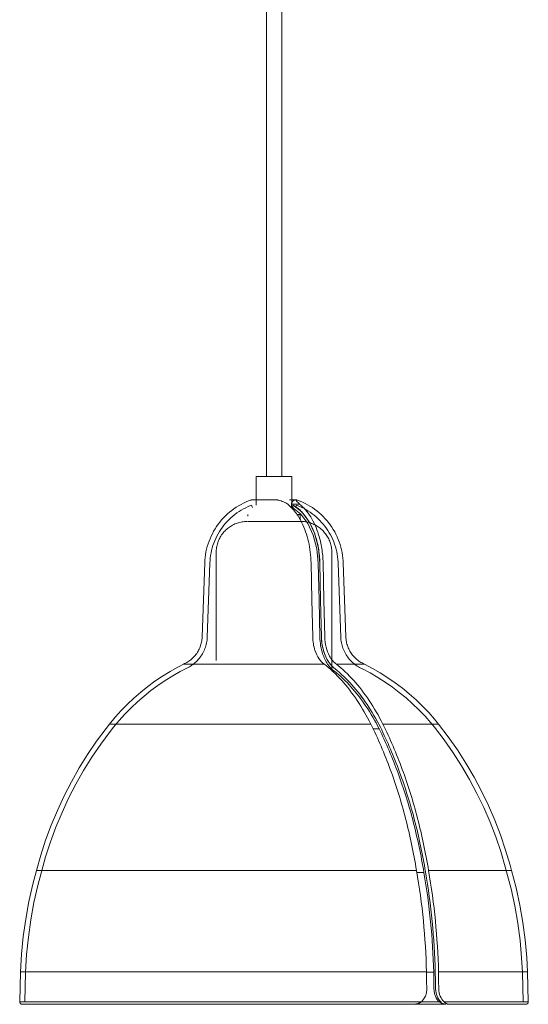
# Model space of a CAD drawing. Header units: millimetres. Extents: x 5395 to 9802, y 581 to 7363.
# Tile 6 of 12: x 6495 to 6693, y 1377 to 1760. Entities that reach past the tile are written whole.
import ezdxf

# ---------------------------------------------------------------- set-up
doc = ezdxf.new("R2010")
doc.units = ezdxf.units.MM
doc.layers.add('Luminarias', color=7, linetype='Continuous', lineweight=20)

# ---------------------------------------------------------------- blocks, each defined once
blk = doc.blocks.new('64255-124-5L - 64314-44-5L SAMBA Black_ribbon beige pendant lamp ø450-5L-802894-Alzado_PDF')
at = {"layer": 'Luminarias', "lineweight": 9}
for p, q in [((6591.11, 1983.84), (6591.11, 1582.5)), ((6597.11, 1582.5), (6597.11, 1983.84)), ((6587.01, 1582.5), (6587.01, 1571.38)), ((6598.39, 1582.5), (6587.01, 1582.5)), ((6600.93, 1582.5), (6598.39, 1582.5)), ((6601.01, 1570.5), (6601.01, 1582.5)), ((6585.3, 1571.31), (6585.65, 1570.38)), ((6601.57, 1570.38), (6600.74, 1570.38)), ((6600.74, 1570.38), (6601.57, 1570.38)), ((6600.83, 1571.25), (6600.83, 1571.78)), ((6603.98, 1571.78), (6600.83, 1571.78)), ((6600.93, 1570.5), (6600.92, 1570.5)), ((6604.8, 1568.7), (6601.47, 1571.31)), ((6602.37, 1570.38), (6602.72, 1571.31)), ((6583.81, 1567.69), (6583.81, 1566.99)), ((6604.09, 1567.69), (6603.08, 1567.69)), ((6604.2, 1565.62), (6604.2, 1567.69)), ((6607.66, 1564.89), (6604.81, 1568.7)), ((6609.86, 1560.11), (6607.66, 1564.88)), ((6611.29, 1554.62), (6609.86, 1560.1)), ((6611.86, 1548.75), (6611.29, 1554.61)), ((6571.51, 1552.89), (6571.51, 1510.84)), ((6616.51, 1506.67), (6616.51, 1552.89)), ((6567.04, 1548.82), (6566.05, 1520.04)), ((6569.04, 1548.75), (6568.05, 1519.97)), ((6619.97, 1519.97), (6618.98, 1548.75)), ((6621.97, 1520.04), (6620.98, 1548.82)), ((6558.96, 1509.39), (6566.49, 1509.39)), ((6566.49, 1509.39), (6613.65, 1509.39)), ((6618.34, 1509.39), (6629.19, 1509.39)), ((6617.64, 1506.67), (6616.7, 1506.67)), ((6530.17, 1486.05), (6544, 1486.05)), ((6544, 1486.05), (6631.71, 1486.05)), ((6636.39, 1486.05), (6657.85, 1486.05)), ((6635.13, 1484.18), (6632.52, 1484.18)), ((6501.54, 1428.99), (6521.84, 1428.99)), ((6521.84, 1428.99), (6649.49, 1428.99)), ((6649.76, 1428.21), (6652.41, 1428.21)), ((6654.17, 1428.99), (6686.33, 1428.99)), ((6495.31, 1389.53), (6495.03, 1377.89)), ((6516.99, 1389.53), (6495.34, 1389.53)), ((6497.31, 1389.47), (6497.03, 1377.84)), ((6653.37, 1389.53), (6516.99, 1389.53)), ((6656.24, 1389.44), (6653.55, 1389.44)), ((6692.53, 1389.53), (6658.05, 1389.53)), ((6690.99, 1377.84), (6690.7, 1389.47)), ((6692.99, 1377.89), (6692.7, 1389.53)), ((6495.05, 1377.89), (6516.77, 1377.89)), ((6516.77, 1377.89), (6651.38, 1377.89)), ((6658.49, 1377.84), (6651.59, 1377.84)), ((6658.49, 1377.84), (6651.59, 1377.84)), ((6658.4, 1377.84), (6659.03, 1377.84)), ((6658.4, 1377.84), (6659.03, 1377.84)), ((6660.23, 1377.89), (6692.75, 1377.89)), ((6661.42, 1376.89), (6662.03, 1376.89))]:
    blk.add_line(p, q, dxfattribs=at)
at = {"layer": 'Luminarias', "lineweight": 9, "flags": 128}
for points in [[(6567.04, 1548.82), (6567.1, 1549.9), (6567.2, 1550.97), (6567.35, 1552.04), (6567.54, 1553.11), (6567.77, 1554.16), (6568.04, 1555.21), (6568.35, 1556.24), (6568.71, 1557.26), (6569.1, 1558.27), (6569.54, 1559.26), (6570.01, 1560.23), (6570.52, 1561.18), (6571.08, 1562.11), (6571.66, 1563.01), (6572.29, 1563.9), (6572.94, 1564.75), (6573.63, 1565.58), (6574.36, 1566.38), (6575.11, 1567.16), (6575.9, 1567.9), (6576.72, 1568.61), (6577.56, 1569.28), (6578.43, 1569.92), (6579.32, 1570.53), (6580.24, 1571.1), (6581.18, 1571.63), (6582.14, 1572.13), (6583.12, 1572.59), (6584.11, 1573), (6584.86, 1573.29)], [(6584.86, 1573.29), (6584.9, 1573.3), (6584.94, 1573.31), (6584.98, 1573.32), (6585.02, 1573.33), (6585.07, 1573.34), (6585.11, 1573.34), (6585.15, 1573.35), (6585.19, 1573.35), (6585.22, 1573.35)], [(6587.15, 1573.35), (6586.93, 1573.35), (6586.73, 1573.35), (6586.54, 1573.35), (6586.36, 1573.35), (6586.19, 1573.35), (6586.04, 1573.35), (6585.9, 1573.35), (6585.77, 1573.35), (6585.65, 1573.35), (6585.55, 1573.35), (6585.46, 1573.35), (6585.38, 1573.35), (6585.32, 1573.35), (6585.27, 1573.35), (6585.24, 1573.35), (6585.22, 1573.35), (6585.22, 1573.35)], [(6585.22, 1573.35), (6585.22, 1573.35), (6585.24, 1573.35), (6585.28, 1573.35), (6585.33, 1573.35), (6585.39, 1573.35), (6585.47, 1573.35), (6585.56, 1573.35), (6585.66, 1573.35), (6585.78, 1573.35), (6585.91, 1573.35), (6586.05, 1573.35), (6586.21, 1573.35), (6586.38, 1573.35), (6586.56, 1573.35), (6586.75, 1573.35), (6586.96, 1573.35), (6587.17, 1573.35), (6587.4, 1573.35)], [(6595.34, 1573.35), (6594.99, 1573.35), (6594.64, 1573.35), (6594.29, 1573.35), (6593.94, 1573.35), (6593.59, 1573.35), (6593.24, 1573.35), (6592.89, 1573.35), (6592.54, 1573.35), (6592.2, 1573.35), (6591.85, 1573.35), (6591.51, 1573.35), (6591.18, 1573.35), (6590.85, 1573.35), (6590.52, 1573.35), (6590.2, 1573.35), (6589.89, 1573.35), (6589.58, 1573.35), (6589.28, 1573.35), (6588.99, 1573.35), (6588.7, 1573.35), (6588.43, 1573.35), (6588.16, 1573.35), (6587.9, 1573.35), (6587.65, 1573.35), (6587.42, 1573.35), (6587.19, 1573.35), (6587.15, 1573.35)], [(6600, 1573.35), (6600.25, 1573.35), (6600.49, 1573.35), (6600.72, 1573.35), (6600.87, 1573.35)], [(6600.87, 1573.35), (6601.08, 1573.35), (6601.29, 1573.35), (6601.48, 1573.35), (6601.66, 1573.35), (6601.83, 1573.35), (6601.98, 1573.35), (6602.12, 1573.35), (6602.25, 1573.35), (6602.37, 1573.35), (6602.47, 1573.35), (6602.56, 1573.35), (6602.63, 1573.35), (6602.69, 1573.35), (6602.74, 1573.35), (6602.78, 1573.35), (6602.8, 1573.35), (6602.8, 1573.35)], [(6602.8, 1573.35), (6602.79, 1573.35), (6602.77, 1573.35), (6602.74, 1573.35), (6602.69, 1573.35), (6602.63, 1573.35), (6602.55, 1573.35), (6602.46, 1573.35), (6602.35, 1573.35), (6602.24, 1573.35), (6602.2, 1573.35)], [(6602.8, 1573.35), (6602.84, 1573.35), (6602.88, 1573.34), (6602.93, 1573.34), (6602.97, 1573.33), (6603.01, 1573.33), (6603.05, 1573.32), (6603.09, 1573.31), (6603.13, 1573.3), (6603.15, 1573.29)], [(6603.15, 1573.29), (6604.16, 1572.9), (6605.15, 1572.47), (6606.13, 1572.01), (6607.08, 1571.5), (6608.02, 1570.96), (6608.93, 1570.38), (6609.82, 1569.76), (6610.68, 1569.11), (6611.51, 1568.43), (6612.32, 1567.71), (6613.1, 1566.96), (6613.85, 1566.18), (6614.56, 1565.37), (6615.25, 1564.53), (6615.9, 1563.67), (6616.51, 1562.78), (6617.09, 1561.87), (6617.63, 1560.93), (6618.13, 1559.98), (6618.6, 1559), (6619.02, 1558.01), (6619.41, 1557), (6619.75, 1555.98), (6620.05, 1554.94), (6620.32, 1553.89), (6620.53, 1552.83), (6620.71, 1551.77), (6620.85, 1550.7), (6620.94, 1549.62), (6620.98, 1548.82)], [(6569.04, 1548.75), (6569.1, 1549.75), (6569.19, 1550.74), (6569.32, 1551.73), (6569.5, 1552.72), (6569.71, 1553.7), (6569.96, 1554.67), (6570.25, 1555.62), (6570.58, 1556.57), (6570.95, 1557.5), (6571.35, 1558.41), (6571.79, 1559.31), (6572.27, 1560.19), (6572.78, 1561.05), (6573.32, 1561.89), (6573.9, 1562.71), (6574.51, 1563.5), (6575.15, 1564.27), (6575.82, 1565.01), (6576.52, 1565.73), (6577.24, 1566.42), (6578, 1567.07), (6578.78, 1567.7), (6579.58, 1568.29), (6580.41, 1568.85), (6581.26, 1569.38), (6582.13, 1569.88), (6583.02, 1570.33), (6583.93, 1570.76), (6584.85, 1571.14), (6585.3, 1571.31)], [(6601.24, 1570.38), (6604.44, 1567.87), (6607.19, 1564.22), (6609.31, 1559.62), (6610.68, 1554.36), (6611.23, 1548.71)], [(6602.72, 1571.31), (6603.65, 1570.95), (6604.56, 1570.54), (6605.46, 1570.1), (6606.34, 1569.62), (6607.2, 1569.11), (6608.04, 1568.57), (6608.86, 1567.99), (6609.65, 1567.38), (6610.41, 1566.73), (6611.16, 1566.06), (6611.87, 1565.36), (6612.55, 1564.63), (6613.21, 1563.88), (6613.83, 1563.09), (6614.43, 1562.29), (6614.99, 1561.46), (6615.51, 1560.61), (6616, 1559.74), (6616.46, 1558.85), (6616.88, 1557.94), (6617.26, 1557.02), (6617.61, 1556.08), (6617.92, 1555.13), (6618.19, 1554.16), (6618.42, 1553.19), (6618.61, 1552.21), (6618.77, 1551.22), (6618.88, 1550.23), (6618.96, 1549.23), (6618.98, 1548.75)], [(6571.51, 1552.89), (6571.52, 1553.37), (6571.55, 1553.86), (6571.59, 1554.34), (6571.66, 1554.82), (6571.75, 1555.29), (6571.85, 1555.77), (6571.98, 1556.24), (6572.12, 1556.7), (6572.28, 1557.16), (6572.46, 1557.61), (6572.66, 1558.05), (6572.88, 1558.48), (6573.11, 1558.91), (6573.36, 1559.32), (6573.62, 1559.73), (6573.9, 1560.12), (6574.2, 1560.51), (6574.51, 1560.88), (6574.84, 1561.24), (6575.18, 1561.58), (6575.54, 1561.91), (6575.9, 1562.23), (6576.28, 1562.53), (6576.67, 1562.81), (6577.08, 1563.08), (6577.49, 1563.34), (6577.91, 1563.58), (6578.35, 1563.8), (6578.79, 1564), (6579.23, 1564.18), (6579.69, 1564.35), (6580.15, 1564.5), (6580.62, 1564.63), (6581.09, 1564.74), (6581.57, 1564.83), (6582.04, 1564.9), (6582.53, 1564.96), (6583.01, 1564.99), (6583.49, 1565.01)], [(6600.5, 1565.01), (6600.17, 1565.01), (6599.83, 1565.01), (6599.49, 1565.01), (6599.13, 1565.01), (6598.76, 1565.01), (6598.39, 1565.01), (6598.01, 1565.01), (6597.62, 1565.01), (6597.23, 1565.01), (6596.83, 1565.01), (6596.43, 1565.01), (6596.03, 1565.01), (6595.62, 1565.01), (6595.21, 1565.01), (6594.79, 1565.01), (6594.38, 1565.01), (6593.96, 1565.01), (6593.55, 1565.01), (6593.13, 1565.01), (6592.72, 1565.01), (6592.31, 1565.01), (6591.9, 1565.01), (6591.5, 1565.01), (6591.1, 1565.01), (6590.7, 1565.01), (6590.31, 1565.01), (6589.92, 1565.01), (6589.54, 1565.01), (6589.17, 1565.01), (6588.81, 1565.01), (6588.45, 1565.01), (6588.11, 1565.01), (6587.77, 1565.01), (6587.44, 1565.01), (6587.13, 1565.01), (6586.82, 1565.01), (6586.53, 1565.01), (6586.25, 1565.01), (6585.98, 1565.01), (6585.72, 1565.01), (6585.48, 1565.01), (6585.25, 1565.01), (6585.03, 1565.01), (6584.83, 1565.01), (6584.64, 1565.01), (6584.47, 1565.01), (6584.31, 1565.01), (6584.17, 1565.01), (6584.05, 1565.01), (6583.94, 1565.01), (6583.85, 1565.01), (6583.77, 1565.01), (6583.71, 1565.01), (6583.66, 1565.01), (6583.64, 1565.01), (6583.63, 1565.01)], [(6583.63, 1565.01), (6583.66, 1565.01), (6583.7, 1565.01), (6583.76, 1565.01), (6583.83, 1565.01), (6583.92, 1565.01), (6584.03, 1565.01), (6584.15, 1565.01), (6584.29, 1565.01), (6584.44, 1565.01), (6584.61, 1565.01), (6584.8, 1565.01), (6585, 1565.01), (6585.21, 1565.01), (6585.44, 1565.01), (6585.68, 1565.01), (6585.93, 1565.01), (6586.2, 1565.01)], [(6604.38, 1565.01), (6604.36, 1565.01), (6604.32, 1565.01), (6604.26, 1565.01), (6604.19, 1565.01), (6604.09, 1565.01), (6603.99, 1565.01), (6603.87, 1565.01), (6603.73, 1565.01), (6603.57, 1565.01), (6603.4, 1565.01), (6603.22, 1565.01), (6603.02, 1565.01), (6602.81, 1565.01), (6602.58, 1565.01), (6602.34, 1565.01), (6602.08, 1565.01), (6601.82, 1565.01), (6601.54, 1565.01), (6601.24, 1565.01), (6600.94, 1565.01), (6600.62, 1565.01), (6600.5, 1565.01)], [(6601.77, 1565.01), (6602.04, 1565.01), (6602.3, 1565.01), (6602.54, 1565.01), (6602.77, 1565.01), (6602.99, 1565.01), (6603.19, 1565.01), (6603.37, 1565.01), (6603.55, 1565.01), (6603.7, 1565.01), (6603.84, 1565.01), (6603.97, 1565.01), (6604.08, 1565.01), (6604.17, 1565.01), (6604.25, 1565.01), (6604.31, 1565.01), (6604.35, 1565.01), (6604.38, 1565.01), (6604.39, 1565.01)], [(6604.64, 1565), (6604.88, 1565), (6605.36, 1564.97), (6605.84, 1564.92), (6606.32, 1564.85), (6606.8, 1564.76), (6607.27, 1564.66), (6607.74, 1564.53), (6608.2, 1564.39), (6608.66, 1564.23), (6609.11, 1564.05), (6609.55, 1563.85), (6609.99, 1563.64), (6610.41, 1563.4), (6610.83, 1563.15), (6611.24, 1562.89), (6611.63, 1562.61), (6612.01, 1562.31), (6612.38, 1562), (6612.74, 1561.67), (6613.09, 1561.33), (6613.42, 1560.98), (6613.73, 1560.61), (6614.03, 1560.23), (6614.32, 1559.84), (6614.59, 1559.43), (6614.84, 1559.02), (6615.08, 1558.6), (6615.3, 1558.17), (6615.5, 1557.73), (6615.69, 1557.28), (6615.85, 1556.82), (6616, 1556.36), (6616.13, 1555.89), (6616.24, 1555.42), (6616.33, 1554.95), (6616.41, 1554.47), (6616.46, 1553.99), (6616.5, 1553.5), (6616.51, 1553.02), (6616.51, 1552.89)], [(6609.07, 1520.04), (6608.75, 1534.43), (6608.44, 1548.82)], [(6611.23, 1548.71), (6611.55, 1534.33), (6611.86, 1519.94)], [(6612.49, 1519.97), (6612.17, 1534.36), (6611.86, 1548.75)], [(6612.49, 1519.97), (6612.17, 1534.36), (6611.86, 1548.75)], [(6613.12, 1548.82), (6613.43, 1534.43), (6613.75, 1520.04)], [(6558.74, 1509.39), (6559.18, 1509.59), (6559.61, 1509.8), (6560.04, 1510.04), (6560.45, 1510.29), (6560.85, 1510.55), (6561.24, 1510.83), (6561.62, 1511.13), (6561.99, 1511.44), (6562.35, 1511.77), (6562.69, 1512.11), (6563.01, 1512.47), (6563.33, 1512.83), (6563.63, 1513.21), (6563.91, 1513.6), (6564.17, 1514.01), (6564.43, 1514.42), (6564.66, 1514.84), (6564.88, 1515.27), (6565.08, 1515.71), (6565.26, 1516.16), (6565.42, 1516.61), (6565.57, 1517.07), (6565.69, 1517.54), (6565.8, 1518.01), (6565.89, 1518.48), (6565.96, 1518.96), (6566.01, 1519.44), (6566.04, 1519.92), (6566.05, 1520.04)], [(6559.59, 1507.57), (6560.1, 1507.81), (6560.6, 1508.06), (6561.09, 1508.34), (6561.57, 1508.63), (6562.04, 1508.94), (6562.5, 1509.27), (6562.94, 1509.62), (6563.36, 1509.99), (6563.78, 1510.37), (6564.17, 1510.77), (6564.55, 1511.19), (6564.92, 1511.62), (6565.26, 1512.06), (6565.59, 1512.52), (6565.9, 1512.99), (6566.19, 1513.47), (6566.46, 1513.96), (6566.71, 1514.47), (6566.94, 1514.98), (6567.15, 1515.5), (6567.34, 1516.03), (6567.5, 1516.57), (6567.65, 1517.11), (6567.77, 1517.66), (6567.87, 1518.21), (6567.95, 1518.77), (6568.01, 1519.33), (6568.05, 1519.89), (6568.05, 1519.97)], [(6619.97, 1519.97), (6620, 1519.41), (6620.05, 1518.85), (6620.13, 1518.29), (6620.23, 1517.74), (6620.35, 1517.19), (6620.49, 1516.65), (6620.66, 1516.11), (6620.84, 1515.58), (6621.05, 1515.05), (6621.27, 1514.54), (6621.52, 1514.03), (6621.79, 1513.54), (6622.08, 1513.06), (6622.38, 1512.58), (6622.71, 1512.12), (6623.05, 1511.68), (6623.41, 1511.25), (6623.79, 1510.83), (6624.18, 1510.43), (6624.59, 1510.04), (6625.02, 1509.67), (6625.46, 1509.32), (6625.91, 1508.99), (6626.38, 1508.67), (6626.85, 1508.38), (6627.34, 1508.1), (6627.84, 1507.84), (6628.35, 1507.61), (6628.43, 1507.57)], [(6621.97, 1520.04), (6621.99, 1519.56), (6622.04, 1519.08), (6622.11, 1518.6), (6622.19, 1518.13), (6622.29, 1517.66), (6622.42, 1517.19), (6622.56, 1516.73), (6622.72, 1516.27), (6622.89, 1515.82), (6623.09, 1515.38), (6623.3, 1514.95), (6623.53, 1514.52), (6623.78, 1514.11), (6624.04, 1513.71), (6624.32, 1513.31), (6624.61, 1512.93), (6624.92, 1512.56), (6625.25, 1512.2), (6625.58, 1511.86), (6625.94, 1511.53), (6626.3, 1511.21), (6626.68, 1510.91), (6627.06, 1510.62), (6627.46, 1510.35), (6627.87, 1510.1), (6628.29, 1509.86), (6628.72, 1509.64), (6629.16, 1509.44), (6629.27, 1509.39)], [(6529.93, 1486.05), (6532.17, 1488.73), (6534.51, 1491.32), (6536.96, 1493.81), (6539.5, 1496.21), (6542.14, 1498.49), (6544.87, 1500.68), (6547.68, 1502.75), (6550.57, 1504.7), (6553.54, 1506.54), (6556.58, 1508.26), (6558.74, 1509.39)], [(6531.49, 1484.81), (6533.68, 1487.43), (6535.97, 1489.95), (6538.36, 1492.39), (6540.85, 1494.73), (6543.43, 1496.96), (6546.09, 1499.09), (6548.84, 1501.12), (6551.67, 1503.03), (6554.57, 1504.82), (6557.54, 1506.5), (6559.59, 1507.57)], [(6628.43, 1507.57), (6631.44, 1505.98), (6634.39, 1504.26), (6637.27, 1502.42), (6640.07, 1500.48), (6642.79, 1498.42), (6645.43, 1496.25), (6647.98, 1493.98), (6650.43, 1491.62), (6652.79, 1489.15), (6655.05, 1486.59), (6656.52, 1484.81)], [(6629.27, 1509.39), (6632.36, 1507.75), (6635.38, 1506), (6638.33, 1504.12), (6641.2, 1502.13), (6643.98, 1500.03), (6646.68, 1497.81), (6649.29, 1495.49), (6651.81, 1493.07), (6654.22, 1490.55), (6656.54, 1487.93), (6658.09, 1486.05)], [(6501.52, 1428.99), (6503.21, 1434.96), (6505.13, 1440.86), (6507.29, 1446.68), (6509.68, 1452.41), (6512.29, 1458.04), (6515.13, 1463.56), (6518.19, 1468.97), (6521.46, 1474.24), (6524.94, 1479.38), (6528.62, 1484.38), (6529.93, 1486.05)], [(6503.45, 1428.47), (6505.11, 1434.36), (6507.01, 1440.19), (6509.14, 1445.94), (6511.5, 1451.59), (6514.08, 1457.15), (6516.88, 1462.6), (6519.9, 1467.93), (6523.13, 1473.14), (6526.57, 1478.21), (6530.2, 1483.15), (6531.49, 1484.81)], [(6656.52, 1484.81), (6660.23, 1479.92), (6663.73, 1474.9), (6667.03, 1469.73), (6670.12, 1464.44), (6673, 1459.03), (6675.66, 1453.51), (6678.09, 1447.89), (6680.3, 1442.17), (6682.28, 1436.37), (6684.02, 1430.5), (6684.57, 1428.47)], [(6658.09, 1486.05), (6661.84, 1481.11), (6665.39, 1476.01), (6668.73, 1470.78), (6671.86, 1465.42), (6674.78, 1459.94), (6677.47, 1454.35), (6679.94, 1448.65), (6682.18, 1442.86), (6684.18, 1436.99), (6685.95, 1431.04), (6686.5, 1428.99)], [(6495.31, 1389.53), (6495.73, 1396.42), (6496.42, 1403.28), (6497.38, 1410.11), (6498.61, 1416.9), (6500.12, 1423.63), (6501.52, 1428.99)], [(6497.31, 1389.47), (6497.72, 1396.27), (6498.4, 1403.06), (6499.35, 1409.81), (6500.58, 1416.51), (6502.06, 1423.17), (6503.45, 1428.47)], [(6684.57, 1428.47), (6686.27, 1421.87), (6687.7, 1415.2), (6688.87, 1408.49), (6689.77, 1401.73), (6690.4, 1394.94), (6690.7, 1389.47)], [(6686.5, 1428.99), (6688.22, 1422.31), (6689.67, 1415.57), (6690.85, 1408.77), (6691.76, 1401.94), (6692.39, 1395.07), (6692.7, 1389.53)], [(6653.47, 1382.85), (6653.42, 1386.19), (6653.37, 1389.53)], [(6656.18, 1389.44), (6656.23, 1386.14), (6656.28, 1382.85)], [(6656.9, 1382.85), (6656.85, 1386.16), (6656.8, 1389.47)], [(6656.9, 1382.85), (6656.85, 1386.16), (6656.8, 1389.47)], [(6658.05, 1389.53), (6658.1, 1386.19), (6658.16, 1382.85)], [(6651.38, 1377.89), (6652.26, 1378.84), (6652.93, 1380.04), (6653.33, 1381.4), (6653.47, 1382.85)], [(6496.03, 1376.89), (6495.99, 1376.89), (6495.95, 1376.89), (6495.91, 1376.89), (6495.87, 1376.9), (6495.83, 1376.91), (6495.79, 1376.92), (6495.75, 1376.93), (6495.71, 1376.94), (6495.68, 1376.95), (6495.64, 1376.97), (6495.6, 1376.98), (6495.57, 1377), (6495.53, 1377.02), (6495.5, 1377.04), (6495.46, 1377.06), (6495.43, 1377.09), (6495.4, 1377.11), (6495.37, 1377.14), (6495.34, 1377.16), (6495.31, 1377.19), (6495.28, 1377.22), (6495.26, 1377.25), (6495.23, 1377.28), (6495.21, 1377.31), (6495.19, 1377.35), (6495.17, 1377.38), (6495.15, 1377.42), (6495.13, 1377.45), (6495.11, 1377.49), (6495.1, 1377.53), (6495.08, 1377.56), (6495.07, 1377.6), (6495.06, 1377.64), (6495.05, 1377.68), (6495.04, 1377.72), (6495.04, 1377.76), (6495.03, 1377.8), (6495.03, 1377.84), (6495.03, 1377.88), (6495.03, 1377.89)], [(6692.99, 1377.89), (6692.99, 1377.85), (6692.99, 1377.81), (6692.98, 1377.77), (6692.98, 1377.73), (6692.97, 1377.69), (6692.96, 1377.65), (6692.95, 1377.61), (6692.94, 1377.57), (6692.93, 1377.54), (6692.91, 1377.5), (6692.89, 1377.46), (6692.88, 1377.43), (6692.86, 1377.39), (6692.84, 1377.36), (6692.81, 1377.32), (6692.79, 1377.29), (6692.77, 1377.26), (6692.74, 1377.23), (6692.71, 1377.2), (6692.69, 1377.17), (6692.66, 1377.14), (6692.63, 1377.12), (6692.6, 1377.09), (6692.56, 1377.07), (6692.53, 1377.05), (6692.5, 1377.03), (6692.46, 1377.01), (6692.43, 1376.99), (6692.39, 1376.97), (6692.35, 1376.96), (6692.31, 1376.94), (6692.28, 1376.93), (6692.24, 1376.92), (6692.2, 1376.91), (6692.16, 1376.9), (6692.12, 1376.9), (6692.08, 1376.89), (6692.04, 1376.89), (6692, 1376.89), (6691.99, 1376.89)], [(6518.82, 1376.89), (6516.97, 1376.89), (6514.61, 1376.89), (6512.38, 1376.89), (6510.27, 1376.89), (6508.31, 1376.89), (6506.48, 1376.89), (6504.79, 1376.89), (6503.24, 1376.89), (6501.83, 1376.89), (6500.58, 1376.89), (6499.47, 1376.89), (6498.52, 1376.89), (6497.72, 1376.89), (6497.07, 1376.89), (6496.58, 1376.89), (6496.24, 1376.89), (6496.06, 1376.89), (6496.03, 1376.89)], [(6496.03, 1376.89), (6496.11, 1376.89), (6496.34, 1376.89), (6496.73, 1376.89), (6497.28, 1376.89), (6497.98, 1376.89), (6498.84, 1376.89), (6499.84, 1376.89), (6501, 1376.89), (6502.31, 1376.89), (6503.76, 1376.89), (6505.36, 1376.89), (6507.1, 1376.89), (6508.98, 1376.89), (6510.99, 1376.89), (6513.14, 1376.89), (6515.42, 1376.89), (6517.55, 1376.89)], [(6517.55, 1376.89), (6520.06, 1376.89), (6522.69, 1376.89), (6525.43, 1376.89), (6528.29, 1376.89), (6531.25, 1376.89), (6534.31, 1376.89), (6537.46, 1376.89), (6540.71, 1376.89), (6544.04, 1376.89), (6547.45, 1376.89), (6550.93, 1376.89), (6554.48, 1376.89), (6558.1, 1376.89), (6561.78, 1376.89), (6565.5, 1376.89), (6569.27, 1376.89), (6573.08, 1376.89), (6576.93, 1376.89), (6580.8, 1376.89), (6584.69, 1376.89), (6588.6, 1376.89), (6592.52, 1376.89), (6596.44, 1376.89), (6600.35, 1376.89), (6604.26, 1376.89), (6608.15, 1376.89), (6612.01, 1376.89), (6615.85, 1376.89), (6619.65, 1376.89), (6623.41, 1376.89), (6627.13, 1376.89), (6630.79, 1376.89), (6634.39, 1376.89), (6637.93, 1376.89), (6641.39, 1376.89), (6644.79, 1376.89), (6648.02, 1376.89)], [(6660.87, 1376.89), (6659.73, 1376.89), (6656.77, 1376.89), (6653.71, 1376.89), (6650.56, 1376.89), (6648.54, 1376.89)], [(6662.03, 1376.89), (6664.79, 1376.89), (6667.45, 1376.89), (6669.98, 1376.89), (6672.4, 1376.89), (6674.68, 1376.89), (6676.84, 1376.89), (6678.87, 1376.89), (6680.76, 1376.89), (6682.51, 1376.89), (6684.12, 1376.89), (6685.59, 1376.89), (6686.91, 1376.89), (6688.08, 1376.89), (6689.1, 1376.89), (6689.97, 1376.89), (6690.68, 1376.89), (6691.24, 1376.89), (6691.65, 1376.89), (6691.9, 1376.89), (6691.99, 1376.89), (6691.99, 1376.89)], [(6691.99, 1376.89), (6691.91, 1376.89), (6691.68, 1376.89), (6691.28, 1376.89), (6690.74, 1376.89), (6690.04, 1376.89), (6689.18, 1376.89), (6688.17, 1376.89), (6687.02, 1376.89), (6685.71, 1376.89), (6684.26, 1376.89), (6682.66, 1376.89), (6680.92, 1376.89), (6679.04, 1376.89), (6677.02, 1376.89), (6674.88, 1376.89), (6672.6, 1376.89), (6670.47, 1376.89)]]:
    blk.add_lwpolyline(points, dxfattribs=at)
at = {"layer": 'Luminarias', "lineweight": 9}
blk.add_ellipse((6309.8, 1756.68), major_axis=(0, 501.89), ratio=0.62535, start_param=4.332096, end_param=4.334105, dxfattribs=at)
blk.add_ellipse((6309.8, 1756.68), major_axis=(0, 501.89), ratio=0.62535, start_param=4.332096, end_param=4.334105, dxfattribs=at)
for points, knots in [([(6595.73, 1573.29), (6595.63, 1573.31), (6595.49, 1573.34), (6595.36, 1573.35), (6595.33, 1573.35)], [-1, -1, -1, -1, -0.859375, -0.78125, -0.78125, -0.78125, -0.78125]), ([(6600.95, 1572.31), (6600.98, 1572.39), (6601.06, 1572.6), (6601.23, 1572.84), (6601.42, 1573.02), (6601.58, 1573.13), (6601.75, 1573.23), (6601.93, 1573.3), (6602.11, 1573.35), (6602.19, 1573.35), (6602.23, 1573.35)], [-1, -1, -1, -1, -0.875, -0.6875, -0.59375, -0.515625, -0.4375, -0.34375, -0.265625, -0.1875, -0.1875, -0.1875, -0.1875]), ([(6608.44, 1548.82), (6608.37, 1551.69), (6607.69, 1557.26), (6605.36, 1563.94), (6602.46, 1568.7), (6600.5, 1570.78), (6599.44, 1571.67)], [-1, -1, -1, -1, -0.7, -0.4, -0.2, 0, 0, 0, 0]), ([(6611.86, 1548.75), (6611.81, 1550.77), (6611.44, 1554.66), (6609.75, 1561.14), (6607.12, 1566.18), (6604.06, 1569.58), (6602.37, 1570.81), (6601.47, 1571.31)], [0, 0, 0, 0, 0.2, 0.4, 0.7, 0.85, 1, 1, 1, 1]), ([(6603.98, 1571.78), (6605.59, 1570.46), (6608.48, 1567.08), (6611.29, 1560.8), (6612.74, 1554.5), (6613.08, 1550.75), (6613.12, 1548.82)], [-1, -1, -1, -1, -0.7, -0.4, -0.2, 0, 0, 0, 0]), ([(6613.65, 1509.39), (6612.86, 1509.93), (6611.42, 1511.42), (6610, 1514.33), (6609.26, 1517.33), (6609.09, 1519.12), (6609.07, 1520.04)], [-1, -1, -1, -1, -0.7, -0.4, -0.2, 0, 0, 0, 0]), ([(6611.86, 1519.94), (6611.89, 1518.79), (6612.09, 1516.57), (6613.01, 1512.85), (6614.77, 1509.22), (6616.55, 1507.36), (6617.54, 1506.67)], [0, 0, 0, 0, 0.2, 0.4, 0.7, 1, 1, 1, 1]), ([(6617.8, 1507.57), (6617.19, 1508), (6616.05, 1509.04), (6614.33, 1511.57), (6612.94, 1515.25), (6612.53, 1518.36), (6612.49, 1519.97)], [0, 0, 0, 0, 0.2, 0.4, 0.7, 1, 1, 1, 1]), ([(6617.8, 1507.57), (6616.88, 1508.22), (6615.21, 1509.95), (6613.56, 1513.35), (6612.71, 1516.82), (6612.51, 1518.9), (6612.49, 1519.97)], [-1, -1, -1, -1, -0.7, -0.4, -0.2, 0, 0, 0, 0]), ([(6613.75, 1520.04), (6613.78, 1518.65), (6614.13, 1515.97), (6615.33, 1512.81), (6616.82, 1510.64), (6617.8, 1509.75), (6618.34, 1509.39)], [-1, -1, -1, -1, -0.7, -0.4, -0.2, 0, 0, 0, 0]), ([(6656.28, 1382.85), (6656.29, 1382.35), (6656.4, 1381.36), (6656.98, 1379.5), (6657.78, 1378.38), (6658.4, 1377.84)], [0, 0, 0, 0, 0.25, 0.5, 1, 1, 1, 1]), ([(6648.02, 1376.89), (6648.28, 1376.89), (6648.61, 1376.91), (6648.99, 1376.95), (6649.25, 1376.99), (6649.61, 1377.07), (6649.98, 1377.17), (6650.31, 1377.29), (6650.54, 1377.38), (6650.77, 1377.49), (6651.06, 1377.65), (6651.25, 1377.79), (6651.38, 1377.89)], [-1, -1, -1, -1, -0.785714, -0.732143, -0.678571, -0.571429, -0.428571, -0.357143, -0.285714, -0.214286, -0.142857, 0, 0, 0, 0]), ([(6660.87, 1376.91), (6660.69, 1376.93), (6660.41, 1376.97), (6660.06, 1377.05), (6659.8, 1377.12), (6659.54, 1377.21), (6659.29, 1377.31), (6659.05, 1377.42), (6658.74, 1377.59), (6658.53, 1377.73), (6658.4, 1377.84)], [-0.8333333, -0.8333333, -0.8333333, -0.8333333, -0.6666667, -0.5833333, -0.5, -0.4166667, -0.3333333, -0.25, -0.1666667, 0, 0, 0, 0]), ([(6660.23, 1377.89), (6660.34, 1377.79), (6660.5, 1377.65), (6660.69, 1377.49), (6660.83, 1377.38), (6660.96, 1377.29), (6661.14, 1377.17), (6661.34, 1377.06), (6661.58, 1376.96), (6661.81, 1376.9), (6661.95, 1376.89), (6662.03, 1376.89)], [-1, -1, -1, -1, -0.857143, -0.785714, -0.714286, -0.642857, -0.571429, -0.428571, -0.285714, -0.142857, 0, 0, 0, 0])]:
    blk.add_open_spline(points, degree=3, knots=knots, dxfattribs=at)
for points in [[(6599.44, 1571.67), (6599.18, 1571.85), (6598.63, 1572.19), (6597.73, 1572.63), (6596.76, 1573), (6596.08, 1573.2), (6595.73, 1573.29)], [(6602.4, 1573.29), (6602.53, 1573.18), (6602.81, 1572.91), (6603.34, 1572.41), (6603.75, 1572), (6603.98, 1571.78)], [(6600.83, 1571.78), (6600.85, 1571.88), (6600.88, 1572.06), (6600.93, 1572.23), (6600.95, 1572.31)], [(6601.24, 1570.38), (6601.18, 1570.41), (6601.07, 1570.5), (6600.94, 1570.7), (6600.85, 1570.96), (6600.83, 1571.15), (6600.83, 1571.25)], [(6631.71, 1486.05), (6630.07, 1489.31), (6626.55, 1495.39), (6620.45, 1503.27), (6615.99, 1507.51), (6613.65, 1509.39)], [(6635.41, 1484.81), (6633.81, 1487.99), (6630.37, 1493.91), (6624.43, 1501.6), (6620.08, 1505.74), (6617.8, 1507.57)], [(6624.33, 1501.36), (6622.25, 1503.67), (6620.08, 1505.74), (6617.8, 1507.57)], [(6618.34, 1509.39), (6620.67, 1507.51), (6625.13, 1503.27), (6631.23, 1495.39), (6634.75, 1489.31), (6636.39, 1486.05)], [(6617.54, 1506.67), (6619.79, 1504.86), (6624.07, 1500.77), (6629.94, 1493.18), (6633.34, 1487.33), (6634.92, 1484.18)], [(6630.24, 1493.72), (6628.39, 1496.48), (6626.41, 1499.04), (6624.33, 1501.36)], [(6635.41, 1484.81), (6633.81, 1487.99), (6632.09, 1490.96), (6630.24, 1493.72)], [(6649.49, 1428.99), (6648.35, 1435.93), (6645.52, 1449.42), (6639.52, 1468.68), (6634.49, 1480.42), (6631.71, 1486.05)], [(6652.96, 1428.47), (6651.84, 1435.32), (6649.05, 1448.64), (6643.12, 1467.65), (6638.16, 1479.24), (6635.41, 1484.81)], [(6652.96, 1428.47), (6651.84, 1435.32), (6649.05, 1448.64), (6643.12, 1467.65), (6638.16, 1479.24), (6635.41, 1484.81)], [(6636.39, 1486.05), (6639.17, 1480.42), (6644.2, 1468.68), (6650.2, 1449.42), (6653.03, 1435.93), (6654.17, 1428.99)], [(6634.92, 1484.18), (6637.65, 1478.66), (6642.58, 1467.15), (6648.47, 1448.26), (6651.24, 1435.02), (6652.36, 1428.21)], [(6653.37, 1389.53), (6653.2, 1396.23), (6652.39, 1409.51), (6650.61, 1422.54), (6649.49, 1428.99)], [(6652.36, 1428.21), (6653.46, 1421.86), (6655.21, 1409.05), (6656.01, 1396.01), (6656.18, 1389.44)], [(6656.8, 1389.47), (6656.63, 1396.09), (6655.83, 1409.21), (6654.07, 1422.09), (6652.96, 1428.47)], [(6656.8, 1389.47), (6656.63, 1396.09), (6655.83, 1409.21), (6654.07, 1422.09), (6652.96, 1428.47)], [(6654.17, 1428.99), (6655.29, 1422.54), (6657.07, 1409.51), (6657.88, 1396.23), (6658.05, 1389.53)], [(6659.03, 1377.84), (6658.4, 1378.38), (6657.33, 1379.88), (6656.92, 1381.86), (6656.9, 1382.85)], [(6659.03, 1377.84), (6658.4, 1378.38), (6657.33, 1379.88), (6656.92, 1381.86), (6656.9, 1382.85)], [(6658.16, 1382.85), (6658.17, 1381.87), (6658.57, 1379.92), (6659.62, 1378.43), (6660.23, 1377.89)], [(6647.59, 1376.9), (6647.52, 1376.89), (6647.46, 1376.89), (6647.41, 1376.89)]]:
    blk.add_open_spline(points, degree=3, dxfattribs=at)

msp = doc.modelspace()

# ---------------------------------------------------------------- block references
at = {"layer": 'Luminarias', "lineweight": 9}
msp.add_blockref('64255-124-5L - 64314-44-5L SAMBA Black_ribbon beige pendant lamp ø450-5L-802894-Alzado_PDF', (0, 0), dxfattribs=at)

doc.saveas('drawing.dxf')
